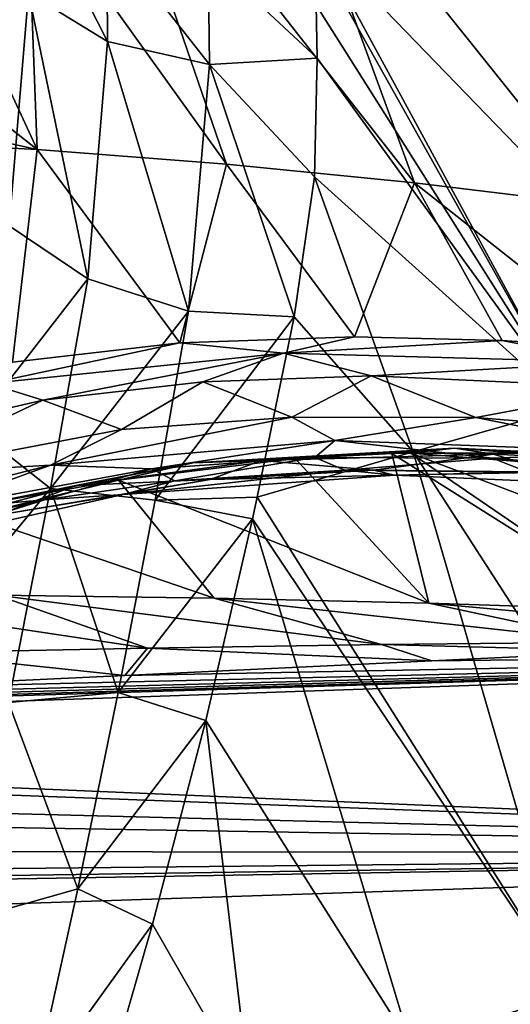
# Model space of a CAD drawing. Header units: millimetres. Extents: x -151 to 151, y -40 to 44.
# Tile 42 of 124: x -113 to -110.17, y 19.16 to 24.83. Entities that reach past the tile are written whole.
import ezdxf

# ---------------------------------------------------------------- set-up
doc = ezdxf.new("R2010")
doc.units = ezdxf.units.MM
doc.header["$LTSCALE"] = 45.597872
for name, color, linetype in [('280', 7, 'CONTINUOUS'), ('284', 7, 'CONTINUOUS'), ('286', 7, 'CONTINUOUS'), ('306', 7, 'CONTINUOUS'), ('353', 7, 'CONTINUOUS'), ('354', 7, 'CONTINUOUS'), ('376', 7, 'CONTINUOUS'), ('388', 7, 'CONTINUOUS'), ('407', 7, 'CONTINUOUS'), ('473', 7, 'CONTINUOUS'), ('474', 7, 'CONTINUOUS'), ('505', 7, 'CONTINUOUS'), ('523', 7, 'CONTINUOUS')]:
    doc.layers.add(name, color=color, linetype=linetype)

msp = doc.modelspace()

# ---------------------------------------------------------------- linework, layer by layer
at = {"layer": '280', "color": 7, "linetype": 'CONTINUOUS', "true_color": 0xa2afbf}
for points in [[(-119.5088, 20.6831, -2.936), (-119.1539, 20.7481, -2.5388), (-104.2, 21.213, -3.0063), (-119.5088, 20.6831, -2.936)], [(-104.2, 20.034, -7.5941), (-119.5088, 20.6831, -2.936), (-104.2, 21.213, -3.0063), (-104.2, 20.034, -7.5941)], [(-119.1539, 20.7481, -2.5388), (-117.9889, 20.7984, -2.4609), (-104.2, 21.213, -3.0063), (-119.1539, 20.7481, -2.5388)], [(-117.9889, 20.7984, -2.4609), (-116.7504, 20.8534, -2.3621), (-104.2, 21.213, -3.0063), (-117.9889, 20.7984, -2.4609)], [(-116.7504, 20.8534, -2.3621), (-115.4206, 20.9139, -2.2369), (-104.2, 21.213, -3.0063), (-116.7504, 20.8534, -2.3621)], [(-115.4206, 20.9139, -2.2369), (-113.9769, 20.981, -2.0774), (-104.2, 21.213, -3.0063), (-115.4206, 20.9139, -2.2369)], [(-113.9769, 20.981, -2.0774), (-112.3909, 21.0559, -1.8718), (-104.2, 21.213, -3.0063), (-113.9769, 20.981, -2.0774)], [(-112.3909, 21.0559, -1.8718), (-110.6248, 21.14, -1.6024), (-104.2, 21.213, -3.0063), (-112.3909, 21.0559, -1.8718)], [(-110.6248, 21.14, -1.6024), (-109.458, 21.1953, -1.3988), (-104.2, 21.213, -3.0063), (-110.6248, 21.14, -1.6024)], [(-119.8319, 20.6214, -3.2707), (-119.5088, 20.6831, -2.936), (-104.2, 20.034, -7.5941), (-119.8319, 20.6214, -3.2707)], [(-120.677, 20.4551, -4.0368), (-119.8319, 20.6214, -3.2707), (-104.2, 20.034, -7.5941), (-120.677, 20.4551, -4.0368)], [(-121.3894, 20.317, -4.5706), (-120.677, 20.4551, -4.0368), (-104.2, 20.034, -7.5941), (-121.3894, 20.317, -4.5706)], [(-122.9393, 20.0475, -5.433), (-121.3894, 20.317, -4.5706), (-104.2, 20.034, -7.5941), (-122.9393, 20.0475, -5.433)], [(-147.6824, 19.294, -4.9001), (-126.618, 19.7028, -6.1561), (-104.2, 20.034, -7.5941), (-147.6824, 19.294, -4.9001)], [(-147.6824, 18.5893, -7.1209), (-147.6824, 19.294, -4.9001), (-104.2, 20.034, -7.5941), (-147.6824, 18.5893, -7.1209)], [(-104.2, 17.8757, -11.8106), (-147.6824, 18.5893, -7.1209), (-104.2, 20.034, -7.5941), (-104.2, 17.8757, -11.8106)], [(-126.618, 19.7028, -6.1561), (-124.6888, 19.8247, -5.9887), (-104.2, 20.034, -7.5941), (-126.618, 19.7028, -6.1561)], [(-124.6888, 19.8247, -5.9887), (-122.9393, 20.0475, -5.433), (-104.2, 20.034, -7.5941), (-124.6888, 19.8247, -5.9887)]]:
    msp.add_3dface(points, dxfattribs=at)
at = {"layer": '284', "color": 7, "linetype": 'CONTINUOUS', "true_color": 0xa2afbf}
for points in [[(-110.0673, 25.5715, 31.0622), (-111.2967, 25.3068, 31.3394), (-108.9224, 22.8488, 28.1277), (-110.0673, 25.5715, 31.0622)], [(-108.9224, 22.8488, 28.1277), (-111.2967, 25.3068, 31.3394), (-109.8299, 22.6004, 28.3515), (-108.9224, 22.8488, 28.1277)], [(-111.2967, 25.3068, 31.3394), (-111.2954, 25.2279, 31.2683), (-109.8299, 22.6004, 28.3515), (-111.2967, 25.3068, 31.3394)], [(-111.2954, 25.2279, 31.2683), (-111.2902, 24.9162, 30.9875), (-109.8299, 22.6004, 28.3515), (-111.2954, 25.2279, 31.2683)], [(-111.2902, 24.9162, 30.9875), (-111.2851, 24.6113, 30.7137), (-109.8299, 22.6004, 28.3515), (-111.2902, 24.9162, 30.9875)], [(-111.2851, 24.6113, 30.7137), (-111.2998, 23.9279, 30.1159), (-109.8299, 22.6004, 28.3515), (-111.2851, 24.6113, 30.7137)], [(-111.2998, 23.9279, 30.1159), (-111.4172, 23.121, 29.4658), (-110.7326, 22.3446, 28.5361), (-111.2998, 23.9279, 30.1159)], [(-109.8299, 22.6004, 28.3515), (-111.2998, 23.9279, 30.1159), (-110.7326, 22.3446, 28.5361), (-109.8299, 22.6004, 28.3515)], [(-110.7326, 22.3446, 28.5361), (-111.4172, 23.121, 29.4658), (-111.629, 22.0827, 28.6838), (-110.7326, 22.3446, 28.5361)], [(-109.8299, 22.6004, 28.3515), (-110.7326, 22.3446, 28.5361), (-108.9092, 19.5143, 25.6966), (-109.8299, 22.6004, 28.3515)], [(-110.7326, 22.3446, 28.5361), (-111.629, 22.0827, 28.6838), (-109.8267, 19.2216, 25.8756), (-110.7326, 22.3446, 28.5361)], [(-108.9092, 19.5143, 25.6966), (-110.7326, 22.3446, 28.5361), (-109.8267, 19.2216, 25.8756), (-108.9092, 19.5143, 25.6966)], [(-111.629, 22.0827, 28.6838), (-111.656, 21.9576, 28.5926), (-109.8267, 19.2216, 25.8756), (-111.629, 22.0827, 28.6838)], [(-110.7478, 18.9299, 26.0258), (-111.656, 21.9576, 28.5926), (-111.9253, 20.7954, 27.7781), (-110.7478, 18.9299, 26.0258)], [(-109.8267, 19.2216, 25.8756), (-111.656, 21.9576, 28.5926), (-110.7478, 18.9299, 26.0258), (-109.8267, 19.2216, 25.8756)], [(-112.2313, 19.6225, 27.0139), (-111.6708, 18.6413, 26.1499), (-111.9253, 20.7954, 27.7781), (-112.2313, 19.6225, 27.0139)], [(-111.6708, 18.6413, 26.1499), (-110.7478, 18.9299, 26.0258), (-111.9253, 20.7954, 27.7781), (-111.6708, 18.6413, 26.1499)], [(-112.5952, 18.3571, 26.25), (-111.6708, 18.6413, 26.1499), (-112.2313, 19.6225, 27.0139), (-112.5952, 18.3571, 26.25)], [(-109.8267, 19.2216, 25.8756), (-110.7478, 18.9299, 26.0258), (-109.1745, 15.668, 23.6992), (-109.8267, 19.2216, 25.8756)]]:
    msp.add_3dface(points, dxfattribs=at)
at = {"layer": '286', "color": 7, "linetype": 'CONTINUOUS', "true_color": 0xa2afbf}
for points in [[(-112.5851, 26.2685, 18.3914), (-111.8056, 24.0003, 14.858), (-112.9534, 25.6027, 17.2055), (-112.5851, 26.2685, 18.3914)], [(-110.7237, 23.8935, 15.1793), (-111.8056, 24.0003, 14.858), (-112.5851, 26.2685, 18.3914), (-110.7237, 23.8935, 15.1793)], [(-110.7237, 23.8935, 15.1793), (-112.5851, 26.2685, 18.3914), (-111.5415, 26.1286, 18.6754), (-110.7237, 23.8935, 15.1793)], [(-109.6511, 23.7628, 15.5121), (-110.7237, 23.8935, 15.1793), (-111.5415, 26.1286, 18.6754), (-109.6511, 23.7628, 15.5121)], [(-109.6511, 23.7628, 15.5121), (-111.5415, 26.1286, 18.6754), (-110.4872, 25.9813, 19.0068), (-109.6511, 23.7628, 15.5121)], [(-108.5893, 23.6054, 15.8546), (-109.6511, 23.7628, 15.5121), (-110.4872, 25.9813, 19.0068), (-108.5893, 23.6054, 15.8546)], [(-108.5893, 23.6054, 15.8546), (-110.4872, 25.9813, 19.0068), (-109.4361, 25.799, 19.3417), (-108.5893, 23.6054, 15.8546)], [(-112.9534, 25.6027, 17.2055), (-112.8953, 24.0852, 14.5498), (-113.3274, 25.019, 16.0876), (-112.9534, 25.6027, 17.2055)], [(-111.8056, 24.0003, 14.858), (-112.8953, 24.0852, 14.5498), (-112.9534, 25.6027, 17.2055), (-111.8056, 24.0003, 14.858)], [(-113.3274, 25.019, 16.0876), (-112.8953, 24.0852, 14.5498), (-113.5994, 24.6393, 15.3147), (-113.3274, 25.019, 16.0876)], [(-113.5994, 24.6393, 15.3147), (-112.8953, 24.0852, 14.5498), (-113.8661, 24.3001, 14.5881), (-113.5994, 24.6393, 15.3147)], [(-112.8953, 24.0852, 14.5498), (-113.9979, 24.1429, 14.2386), (-113.8661, 24.3001, 14.5881), (-112.8953, 24.0852, 14.5498)], [(-113.9979, 24.1429, 14.2386), (-112.8953, 24.0852, 14.5498), (-113.0382, 22.8596, 11.7014), (-113.9979, 24.1429, 14.2386)], [(-113.0382, 22.8596, 11.7014), (-112.8953, 24.0852, 14.5498), (-112.074, 22.971, 12.3853), (-113.0382, 22.8596, 11.7014)], [(-112.8953, 24.0852, 14.5498), (-111.8056, 24.0003, 14.858), (-112.074, 22.971, 12.3853), (-112.8953, 24.0852, 14.5498)], [(-112.074, 22.971, 12.3853), (-111.8056, 24.0003, 14.858), (-111.0693, 23.007, 12.9448), (-112.074, 22.971, 12.3853)], [(-111.8056, 24.0003, 14.858), (-110.7237, 23.8935, 15.1793), (-111.0693, 23.007, 12.9448), (-111.8056, 24.0003, 14.858)], [(-111.0693, 23.007, 12.9448), (-110.7237, 23.8935, 15.1793), (-110.221, 22.9852, 13.3334), (-111.0693, 23.007, 12.9448)], [(-110.7237, 23.8935, 15.1793), (-109.6511, 23.7628, 15.5121), (-109.514, 22.9363, 13.6153), (-110.7237, 23.8935, 15.1793)], [(-110.221, 22.9852, 13.3334), (-110.7237, 23.8935, 15.1793), (-109.514, 22.9363, 13.6153), (-110.221, 22.9852, 13.3334)], [(-112.428, 22.1804, 9.8337), (-111.4114, 22.3061, 10.7039), (-110.6422, 21.4719, 6.9076), (-112.428, 22.1804, 9.8337)], [(-111.4114, 22.3061, 10.7039), (-110.8543, 22.3336, 11.0619), (-110.6422, 21.4719, 6.9076), (-111.4114, 22.3061, 10.7039)], [(-110.8543, 22.3336, 11.0619), (-110.7461, 22.3362, 11.1245), (-109.4232, 21.4314, 7.2027), (-110.8543, 22.3336, 11.0619)], [(-110.6422, 21.4719, 6.9076), (-110.8543, 22.3336, 11.0619), (-109.4232, 21.4314, 7.2027), (-110.6422, 21.4719, 6.9076)], [(-110.7461, 22.3362, 11.1245), (-110.1249, 22.3357, 11.4498), (-109.6249, 22.2498, 11.435), (-110.7461, 22.3362, 11.1245)], [(-110.7461, 22.3362, 11.1245), (-109.6249, 22.2498, 11.435), (-108.2222, 21.3775, 7.5188), (-110.7461, 22.3362, 11.1245)], [(-109.4232, 21.4314, 7.2027), (-110.7461, 22.3362, 11.1245), (-108.2222, 21.3775, 7.5188), (-109.4232, 21.4314, 7.2027)], [(-113.2634, 21.9746, 8.7401), (-112.428, 22.1804, 9.8337), (-111.8774, 21.5005, 6.6324), (-113.2634, 21.9746, 8.7401)], [(-111.8774, 21.5005, 6.6324), (-112.428, 22.1804, 9.8337), (-110.6422, 21.4719, 6.9076), (-111.8774, 21.5005, 6.6324)], [(-113.1272, 21.5186, 6.3797), (-113.2634, 21.9746, 8.7401), (-111.8774, 21.5005, 6.6324), (-113.1272, 21.5186, 6.3797)], [(-114.3802, 21.5308, 6.175), (-113.1272, 21.5186, 6.3797), (-112.2606, 21.2128, 2.3279), (-114.3802, 21.5308, 6.175)], [(-113.6224, 21.1861, 2.1075), (-114.3802, 21.5308, 6.175), (-112.2606, 21.2128, 2.3279), (-113.6224, 21.1861, 2.1075)], [(-113.1272, 21.5186, 6.3797), (-111.8774, 21.5005, 6.6324), (-110.9147, 21.2337, 2.5726), (-113.1272, 21.5186, 6.3797)], [(-112.2606, 21.2128, 2.3279), (-113.1272, 21.5186, 6.3797), (-110.9147, 21.2337, 2.5726), (-112.2606, 21.2128, 2.3279)], [(-111.8774, 21.5005, 6.6324), (-110.6422, 21.4719, 6.9076), (-109.5865, 21.2479, 2.8429), (-111.8774, 21.5005, 6.6324)], [(-110.9147, 21.2337, 2.5726), (-111.8774, 21.5005, 6.6324), (-109.5865, 21.2479, 2.8429), (-110.9147, 21.2337, 2.5726)], [(-110.6422, 21.4719, 6.9076), (-109.4232, 21.4314, 7.2027), (-108.2785, 21.2542, 3.1382), (-110.6422, 21.4719, 6.9076)], [(-109.5865, 21.2479, 2.8429), (-110.6422, 21.4719, 6.9076), (-108.2785, 21.2542, 3.1382), (-109.5865, 21.2479, 2.8429)], [(-112.3909, 21.0559, -1.8718), (-113.6224, 21.1861, 2.1075), (-112.2606, 21.2128, 2.3279), (-112.3909, 21.0559, -1.8718)], [(-110.6248, 21.14, -1.6024), (-112.3909, 21.0559, -1.8718), (-112.2606, 21.2128, 2.3279), (-110.6248, 21.14, -1.6024)], [(-110.6248, 21.14, -1.6024), (-112.2606, 21.2128, 2.3279), (-110.9147, 21.2337, 2.5726), (-110.6248, 21.14, -1.6024)], [(-109.458, 21.1953, -1.3988), (-110.9147, 21.2337, 2.5726), (-109.5865, 21.2479, 2.8429), (-109.458, 21.1953, -1.3988)], [(-109.458, 21.1953, -1.3988), (-110.6248, 21.14, -1.6024), (-110.9147, 21.2337, 2.5726), (-109.458, 21.1953, -1.3988)], [(-112.3909, 21.0559, -1.8718), (-113.9769, 20.981, -2.0774), (-113.6224, 21.1861, 2.1075), (-112.3909, 21.0559, -1.8718)]]:
    msp.add_3dface(points, dxfattribs=at)
at = {"layer": '306', "color": 7, "linetype": 'CONTINUOUS', "true_color": 0xa2afbf}
for points in [[(-112.9453, 24.9872, 30.2806), (-112.4908, 24.7072, 30.5977), (-112.9479, 25.6087, 30.8389), (-112.9453, 24.9872, 30.2806)], [(-112.9479, 25.6087, 30.8389), (-112.4908, 24.7072, 30.5977), (-112.4953, 25.3298, 31.1543), (-112.9479, 25.6087, 30.8389)], [(-112.4908, 24.7072, 30.5977), (-111.9038, 24.5743, 30.7508), (-112.4953, 25.3298, 31.1543), (-112.4908, 24.7072, 30.5977)], [(-112.4953, 25.3298, 31.1543), (-111.9038, 24.5743, 30.7508), (-111.9115, 25.1979, 31.3084), (-112.4953, 25.3298, 31.1543)], [(-111.2851, 24.6113, 30.7137), (-111.2902, 24.9162, 30.9875), (-111.9115, 25.1979, 31.3084), (-111.2851, 24.6113, 30.7137)], [(-111.9038, 24.5743, 30.7508), (-111.2851, 24.6113, 30.7137), (-111.9115, 25.1979, 31.3084), (-111.9038, 24.5743, 30.7508)]]:
    msp.add_3dface(points, dxfattribs=at)
at = {"layer": '353', "color": 7, "linetype": 'CONTINUOUS', "true_color": 0xa2afbf}
for points in [[(-111.6052, 22.2934, 10.9768), (-112.6725, 22.1503, 10.0665), (-111.9, 22.184, 11.0562), (-111.6052, 22.2934, 10.9768)], [(-110.9584, 22.2386, 11.6647), (-111.6052, 22.2934, 10.9768), (-111.9, 22.184, 11.0562), (-110.9584, 22.2386, 11.6647)], [(-110.2702, 22.3298, 11.7494), (-111.6052, 22.2934, 10.9768), (-110.9584, 22.2386, 11.6647), (-110.2702, 22.3298, 11.7494)], [(-109.9365, 22.2257, 12.1693), (-110.2702, 22.3298, 11.7494), (-110.9584, 22.2386, 11.6647), (-109.9365, 22.2257, 12.1693)], [(-109.2283, 22.2802, 12.1967), (-110.2702, 22.3298, 11.7494), (-109.9365, 22.2257, 12.1693), (-109.2283, 22.2802, 12.1967)], [(-111.9, 22.184, 11.0562), (-112.6725, 22.1503, 10.0665), (-113.1255, 21.9788, 9.8936), (-111.9, 22.184, 11.0562)], [(-112.6725, 22.1503, 10.0665), (-113.5513, 21.9182, 8.92), (-113.1255, 21.9788, 9.8936), (-112.6725, 22.1503, 10.0665)]]:
    msp.add_3dface(points, dxfattribs=at)
at = {"layer": '354', "color": 7, "linetype": 'CONTINUOUS', "true_color": 0xa2afbf}
for points in [[(-111.9431, 22.7467, 12.1735), (-112.4095, 22.4721, 11.706), (-112.8633, 22.6421, 11.5122), (-111.9431, 22.7467, 12.1735)], [(-111.4303, 22.5442, 12.3385), (-112.4095, 22.4721, 11.706), (-111.9431, 22.7467, 12.1735), (-111.4303, 22.5442, 12.3385)], [(-110.974, 22.7807, 12.7182), (-111.4303, 22.5442, 12.3385), (-111.9431, 22.7467, 12.1735), (-110.974, 22.7807, 12.7182)], [(-110.3722, 22.5423, 12.87), (-111.4303, 22.5442, 12.3385), (-110.974, 22.7807, 12.7182), (-110.3722, 22.5423, 12.87)], [(-109.458, 22.7128, 13.3741), (-110.3722, 22.5423, 12.87), (-110.974, 22.7807, 12.7182), (-109.458, 22.7128, 13.3741)], [(-108.5473, 22.3918, 13.5654), (-110.3722, 22.5423, 12.87), (-109.458, 22.7128, 13.3741), (-108.5473, 22.3918, 13.5654)], [(-112.8633, 22.6421, 11.5122), (-113.7672, 22.2128, 10.4419), (-114.1076, 22.3505, 10.2389), (-112.8633, 22.6421, 11.5122)], [(-112.4095, 22.4721, 11.706), (-113.7672, 22.2128, 10.4419), (-112.8633, 22.6421, 11.5122), (-112.4095, 22.4721, 11.706)]]:
    msp.add_3dface(points, dxfattribs=at)
at = {"layer": '376', "color": 7, "linetype": 'CONTINUOUS', "true_color": 0xa2afbf}
for points in [[(-112.2378, 22.2455, 11.4964), (-111.2988, 22.3113, 12.1078), (-112.1039, 22.1761, 11.3446), (-112.2378, 22.2455, 11.4964)], [(-112.1039, 22.1761, 11.3446), (-111.2988, 22.3113, 12.1078), (-111.1251, 22.2383, 11.9761), (-112.1039, 22.1761, 11.3446)], [(-111.2988, 22.3113, 12.1078), (-110.2756, 22.3081, 12.6238), (-111.1251, 22.2383, 11.9761), (-111.2988, 22.3113, 12.1078)], [(-111.1251, 22.2383, 11.9761), (-110.2756, 22.3081, 12.6238), (-110.0732, 22.227, 12.4949), (-111.1251, 22.2383, 11.9761)], [(-110.2756, 22.3081, 12.6238), (-108.4901, 22.1627, 13.3029), (-110.0732, 22.227, 12.4949), (-110.2756, 22.3081, 12.6238)], [(-113.5303, 22.0074, 10.2795), (-112.2378, 22.2455, 11.4964), (-112.854, 22.0665, 10.7072), (-113.5303, 22.0074, 10.2795)], [(-112.854, 22.0665, 10.7072), (-112.2378, 22.2455, 11.4964), (-112.1039, 22.1761, 11.3446), (-112.854, 22.0665, 10.7072)], [(-113.388, 21.9463, 10.1278), (-113.5303, 22.0074, 10.2795), (-112.854, 22.0665, 10.7072), (-113.388, 21.9463, 10.1278)]]:
    msp.add_3dface(points, dxfattribs=at)
at = {"layer": '388', "color": 7, "linetype": 'CONTINUOUS', "true_color": 0xa2afbf}
for points in [[(-112.4095, 22.4721, 11.706), (-111.4303, 22.5442, 12.3385), (-112.819, 22.2668, 11.2302), (-112.4095, 22.4721, 11.706)], [(-111.4303, 22.5442, 12.3385), (-111.182, 22.4085, 12.3487), (-112.819, 22.2668, 11.2302), (-111.4303, 22.5442, 12.3385)], [(-111.4303, 22.5442, 12.3385), (-110.3722, 22.5423, 12.87), (-111.182, 22.4085, 12.3487), (-111.4303, 22.5442, 12.3385)], [(-110.3722, 22.5423, 12.87), (-109.373, 22.3418, 13.1574), (-111.182, 22.4085, 12.3487), (-110.3722, 22.5423, 12.87)], [(-110.3722, 22.5423, 12.87), (-108.5473, 22.3918, 13.5654), (-109.373, 22.3418, 13.1574), (-110.3722, 22.5423, 12.87)], [(-113.7672, 22.2128, 10.4419), (-112.4095, 22.4721, 11.706), (-112.819, 22.2668, 11.2302), (-113.7672, 22.2128, 10.4419)], [(-111.182, 22.4085, 12.3487), (-112.2378, 22.2455, 11.4964), (-112.819, 22.2668, 11.2302), (-111.182, 22.4085, 12.3487)], [(-111.2988, 22.3113, 12.1078), (-112.2378, 22.2455, 11.4964), (-111.182, 22.4085, 12.3487), (-111.2988, 22.3113, 12.1078)], [(-110.2756, 22.3081, 12.6238), (-111.2988, 22.3113, 12.1078), (-111.182, 22.4085, 12.3487), (-110.2756, 22.3081, 12.6238)], [(-109.373, 22.3418, 13.1574), (-110.2756, 22.3081, 12.6238), (-111.182, 22.4085, 12.3487), (-109.373, 22.3418, 13.1574)], [(-108.4901, 22.1627, 13.3029), (-110.2756, 22.3081, 12.6238), (-109.373, 22.3418, 13.1574), (-108.4901, 22.1627, 13.3029)], [(-113.7672, 22.2128, 10.4419), (-112.819, 22.2668, 11.2302), (-114.1244, 21.9393, 9.76), (-113.7672, 22.2128, 10.4419)], [(-112.819, 22.2668, 11.2302), (-113.5303, 22.0074, 10.2795), (-114.1244, 21.9393, 9.76), (-112.819, 22.2668, 11.2302)], [(-112.2378, 22.2455, 11.4964), (-113.5303, 22.0074, 10.2795), (-112.819, 22.2668, 11.2302), (-112.2378, 22.2455, 11.4964)]]:
    msp.add_3dface(points, dxfattribs=at)
at = {"layer": '407', "color": 7, "linetype": 'CONTINUOUS', "true_color": 0xa2afbf}
for points in [[(-112.1039, 22.1761, 11.3446), (-111.1251, 22.2383, 11.9761), (-112.4013, 22.0984, 10.8795), (-112.1039, 22.1761, 11.3446)], [(-111.1251, 22.2383, 11.9761), (-110.8398, 22.2093, 11.9306), (-112.4013, 22.0984, 10.8795), (-111.1251, 22.2383, 11.9761)], [(-110.9584, 22.2386, 11.6647), (-111.9, 22.184, 11.0562), (-110.8398, 22.2093, 11.9306), (-110.9584, 22.2386, 11.6647)], [(-111.1251, 22.2383, 11.9761), (-110.0732, 22.227, 12.4949), (-110.8398, 22.2093, 11.9306), (-111.1251, 22.2383, 11.9761)], [(-109.9365, 22.2257, 12.1693), (-110.9584, 22.2386, 11.6647), (-110.8398, 22.2093, 11.9306), (-109.9365, 22.2257, 12.1693)], [(-111.9, 22.184, 11.0562), (-113.1255, 21.9788, 9.8936), (-112.4013, 22.0984, 10.8795), (-111.9, 22.184, 11.0562)], [(-112.854, 22.0665, 10.7072), (-112.1039, 22.1761, 11.3446), (-112.4013, 22.0984, 10.8795), (-112.854, 22.0665, 10.7072)], [(-110.8398, 22.2093, 11.9306), (-111.9, 22.184, 11.0562), (-112.4013, 22.0984, 10.8795), (-110.8398, 22.2093, 11.9306)], [(-110.0732, 22.227, 12.4949), (-109.1094, 22.1345, 12.6892), (-110.8398, 22.2093, 11.9306), (-110.0732, 22.227, 12.4949)], [(-109.1094, 22.1345, 12.6892), (-109.9365, 22.2257, 12.1693), (-110.8398, 22.2093, 11.9306), (-109.1094, 22.1345, 12.6892)], [(-112.4013, 22.0984, 10.8795), (-113.1255, 21.9788, 9.8936), (-113.6424, 21.8177, 9.487), (-112.4013, 22.0984, 10.8795)], [(-112.854, 22.0665, 10.7072), (-112.4013, 22.0984, 10.8795), (-113.6424, 21.8177, 9.487), (-112.854, 22.0665, 10.7072)], [(-113.388, 21.9463, 10.1278), (-112.854, 22.0665, 10.7072), (-113.6424, 21.8177, 9.487), (-113.388, 21.9463, 10.1278)]]:
    msp.add_3dface(points, dxfattribs=at)
at = {"layer": '473', "color": 7, "linetype": 'CONTINUOUS', "true_color": 0xa2afbf}
for points in [[(-113.2679, 22.4859, 28.3174), (-112.6038, 23.34, 29.4619), (-113.0565, 23.6455, 29.1754), (-113.2679, 22.4859, 28.3174)], [(-112.8196, 22.1333, 28.5634), (-112.6038, 23.34, 29.4619), (-113.2679, 22.4859, 28.3174), (-112.8196, 22.1333, 28.5634)], [(-112.8196, 22.1333, 28.5634), (-112.0245, 23.1547, 29.5644), (-112.6038, 23.34, 29.4619), (-112.8196, 22.1333, 28.5634)], [(-112.217, 22.0663, 28.743), (-112.0245, 23.1547, 29.5644), (-112.8196, 22.1333, 28.5634), (-112.217, 22.0663, 28.743)], [(-112.217, 22.0663, 28.743), (-111.4172, 23.121, 29.4658), (-112.0245, 23.1547, 29.5644), (-112.217, 22.0663, 28.743)], [(-111.629, 22.0827, 28.6838), (-111.4172, 23.121, 29.4658), (-112.217, 22.0663, 28.743), (-111.629, 22.0827, 28.6838)], [(-113.504, 21.3005, 27.5045), (-112.8196, 22.1333, 28.5634), (-113.2679, 22.4859, 28.3174), (-113.504, 21.3005, 27.5045)], [(-113.0602, 20.8996, 27.7114), (-112.8196, 22.1333, 28.5634), (-113.504, 21.3005, 27.5045), (-113.0602, 20.8996, 27.7114)], [(-113.0602, 20.8996, 27.7114), (-112.429, 20.9569, 27.9566), (-112.8196, 22.1333, 28.5634), (-113.0602, 20.8996, 27.7114)], [(-112.429, 20.9569, 27.9566), (-112.217, 22.0663, 28.743), (-112.8196, 22.1333, 28.5634), (-112.429, 20.9569, 27.9566)], [(-112.429, 20.9569, 27.9566), (-111.656, 21.9576, 28.5926), (-112.217, 22.0663, 28.743), (-112.429, 20.9569, 27.9566)], [(-111.656, 21.9576, 28.5926), (-111.629, 22.0827, 28.6838), (-112.217, 22.0663, 28.743), (-111.656, 21.9576, 28.5926)], [(-111.9253, 20.7954, 27.7781), (-111.656, 21.9576, 28.5926), (-112.429, 20.9569, 27.9566), (-111.9253, 20.7954, 27.7781)], [(-112.6611, 19.8258, 27.2064), (-112.429, 20.9569, 27.9566), (-113.0602, 20.8996, 27.7114), (-112.6611, 19.8258, 27.2064)], [(-112.6611, 19.8258, 27.2064), (-111.9253, 20.7954, 27.7781), (-112.429, 20.9569, 27.9566), (-112.6611, 19.8258, 27.2064)], [(-113.3259, 19.6385, 26.9073), (-112.6611, 19.8258, 27.2064), (-113.0602, 20.8996, 27.7114), (-113.3259, 19.6385, 26.9073)], [(-112.2313, 19.6225, 27.0139), (-111.9253, 20.7954, 27.7781), (-112.6611, 19.8258, 27.2064), (-112.2313, 19.6225, 27.0139)], [(-112.9137, 18.674, 26.4923), (-112.6611, 19.8258, 27.2064), (-113.3259, 19.6385, 26.9073), (-112.9137, 18.674, 26.4923)], [(-112.9137, 18.674, 26.4923), (-112.2313, 19.6225, 27.0139), (-112.6611, 19.8258, 27.2064), (-112.9137, 18.674, 26.4923)], [(-113.6169, 18.352, 26.151), (-112.9137, 18.674, 26.4923), (-113.3259, 19.6385, 26.9073), (-113.6169, 18.352, 26.151)], [(-112.5952, 18.3571, 26.25), (-112.2313, 19.6225, 27.0139), (-112.9137, 18.674, 26.4923), (-112.5952, 18.3571, 26.25)]]:
    msp.add_3dface(points, dxfattribs=at)
at = {"layer": '474', "color": 7, "linetype": 'CONTINUOUS', "true_color": 0xa2afbf}
for points in [[(-112.9453, 24.9872, 30.2806), (-113.1895, 25.3664, 29.8539), (-113.0565, 23.6455, 29.1754), (-112.9453, 24.9872, 30.2806)], [(-112.6038, 23.34, 29.4619), (-112.9453, 24.9872, 30.2806), (-113.0565, 23.6455, 29.1754), (-112.6038, 23.34, 29.4619)], [(-112.4908, 24.7072, 30.5977), (-112.9453, 24.9872, 30.2806), (-112.6038, 23.34, 29.4619), (-112.4908, 24.7072, 30.5977)], [(-112.0245, 23.1547, 29.5644), (-112.4908, 24.7072, 30.5977), (-112.6038, 23.34, 29.4619), (-112.0245, 23.1547, 29.5644)], [(-111.9038, 24.5743, 30.7508), (-112.4908, 24.7072, 30.5977), (-112.0245, 23.1547, 29.5644), (-111.9038, 24.5743, 30.7508)], [(-111.4172, 23.121, 29.4658), (-111.9038, 24.5743, 30.7508), (-112.0245, 23.1547, 29.5644), (-111.4172, 23.121, 29.4658)], [(-111.2998, 23.9279, 30.1159), (-111.2851, 24.6113, 30.7137), (-111.9038, 24.5743, 30.7508), (-111.2998, 23.9279, 30.1159)], [(-111.4172, 23.121, 29.4658), (-111.2998, 23.9279, 30.1159), (-111.9038, 24.5743, 30.7508), (-111.4172, 23.121, 29.4658)]]:
    msp.add_3dface(points, dxfattribs=at)
at = {"layer": '505', "color": 7, "linetype": 'CONTINUOUS', "true_color": 0xa2afbf}
for points in [[(-110.4936, 22.3641, 11.4615), (-111.4114, 22.3061, 10.7039), (-111.9991, 22.2805, 10.4756), (-110.4936, 22.3641, 11.4615)], [(-111.6052, 22.2934, 10.9768), (-110.4936, 22.3641, 11.4615), (-111.9991, 22.2805, 10.4756), (-111.6052, 22.2934, 10.9768)], [(-111.6052, 22.2934, 10.9768), (-110.2702, 22.3298, 11.7494), (-110.4936, 22.3641, 11.4615), (-111.6052, 22.2934, 10.9768)], [(-110.8543, 22.3336, 11.0619), (-111.4114, 22.3061, 10.7039), (-110.4936, 22.3641, 11.4615), (-110.8543, 22.3336, 11.0619)], [(-110.7461, 22.3362, 11.1245), (-110.8543, 22.3336, 11.0619), (-110.4936, 22.3641, 11.4615), (-110.7461, 22.3362, 11.1245)], [(-110.1249, 22.3357, 11.4498), (-110.7461, 22.3362, 11.1245), (-110.4936, 22.3641, 11.4615), (-110.1249, 22.3357, 11.4498)], [(-108.8421, 22.2854, 12.1735), (-110.1249, 22.3357, 11.4498), (-110.4936, 22.3641, 11.4615), (-108.8421, 22.2854, 12.1735)], [(-110.2702, 22.3298, 11.7494), (-109.2283, 22.2802, 12.1967), (-110.4936, 22.3641, 11.4615), (-110.2702, 22.3298, 11.7494)], [(-109.2283, 22.2802, 12.1967), (-108.8421, 22.2854, 12.1735), (-110.4936, 22.3641, 11.4615), (-109.2283, 22.2802, 12.1967)], [(-112.6725, 22.1503, 10.0665), (-111.6052, 22.2934, 10.9768), (-111.9991, 22.2805, 10.4756), (-112.6725, 22.1503, 10.0665)], [(-111.4114, 22.3061, 10.7039), (-112.428, 22.1804, 9.8337), (-111.9991, 22.2805, 10.4756), (-111.4114, 22.3061, 10.7039)], [(-111.9991, 22.2805, 10.4756), (-112.428, 22.1804, 9.8337), (-113.2021, 22.042, 9.1609), (-111.9991, 22.2805, 10.4756)], [(-112.6725, 22.1503, 10.0665), (-111.9991, 22.2805, 10.4756), (-113.2021, 22.042, 9.1609), (-112.6725, 22.1503, 10.0665)], [(-112.428, 22.1804, 9.8337), (-113.2634, 21.9746, 8.7401), (-113.2021, 22.042, 9.1609), (-112.428, 22.1804, 9.8337)], [(-113.5513, 21.9182, 8.92), (-112.6725, 22.1503, 10.0665), (-113.2021, 22.042, 9.1609), (-113.5513, 21.9182, 8.92)]]:
    msp.add_3dface(points, dxfattribs=at)
at = {"layer": '523', "color": 7, "linetype": 'CONTINUOUS', "true_color": 0xa2afbf}
for points in [[(-113.0382, 22.8596, 11.7014), (-112.074, 22.971, 12.3853), (-113.1741, 22.7375, 11.4001), (-113.0382, 22.8596, 11.7014)], [(-112.074, 22.971, 12.3853), (-111.4779, 22.9129, 12.5765), (-113.1741, 22.7375, 11.4001), (-112.074, 22.971, 12.3853)], [(-112.074, 22.971, 12.3853), (-111.0693, 23.007, 12.9448), (-111.4779, 22.9129, 12.5765), (-112.074, 22.971, 12.3853)], [(-111.0693, 23.007, 12.9448), (-110.221, 22.9852, 13.3334), (-111.4779, 22.9129, 12.5765), (-111.0693, 23.007, 12.9448)], [(-110.221, 22.9852, 13.3334), (-109.5865, 22.8601, 13.4426), (-111.4779, 22.9129, 12.5765), (-110.221, 22.9852, 13.3334)], [(-110.221, 22.9852, 13.3334), (-109.514, 22.9363, 13.6153), (-109.5865, 22.8601, 13.4426), (-110.221, 22.9852, 13.3334)], [(-111.4779, 22.9129, 12.5765), (-112.8633, 22.6421, 11.5122), (-113.1741, 22.7375, 11.4001), (-111.4779, 22.9129, 12.5765)], [(-111.9431, 22.7467, 12.1735), (-112.8633, 22.6421, 11.5122), (-111.4779, 22.9129, 12.5765), (-111.9431, 22.7467, 12.1735)], [(-110.974, 22.7807, 12.7182), (-111.9431, 22.7467, 12.1735), (-111.4779, 22.9129, 12.5765), (-110.974, 22.7807, 12.7182)], [(-109.5865, 22.8601, 13.4426), (-110.974, 22.7807, 12.7182), (-111.4779, 22.9129, 12.5765), (-109.5865, 22.8601, 13.4426)], [(-109.458, 22.7128, 13.3741), (-110.974, 22.7807, 12.7182), (-109.5865, 22.8601, 13.4426), (-109.458, 22.7128, 13.3741)], [(-112.8633, 22.6421, 11.5122), (-114.1076, 22.3505, 10.2389), (-113.1741, 22.7375, 11.4001), (-112.8633, 22.6421, 11.5122)]]:
    msp.add_3dface(points, dxfattribs=at)

doc.saveas('drawing.dxf')
